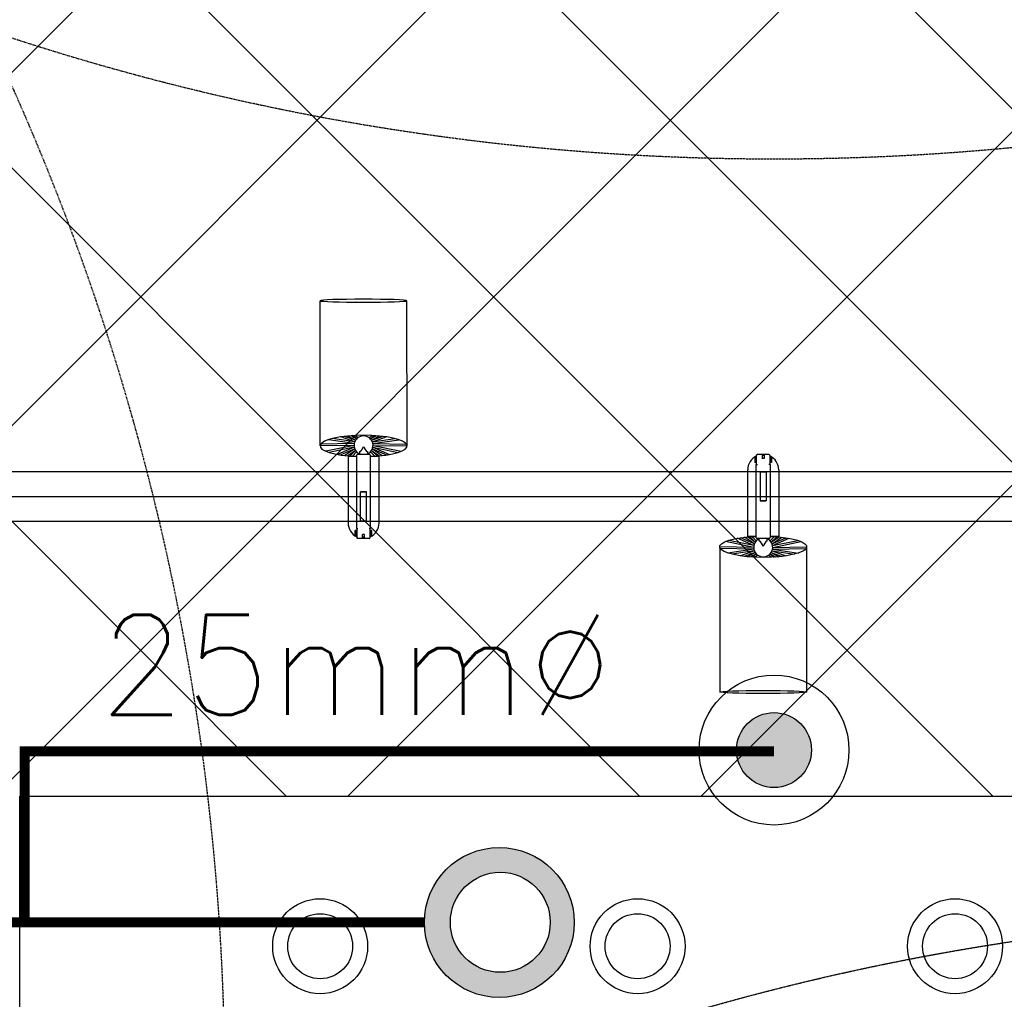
# Model space of a CAD drawing. Header units: millimetres. Extents: x -1753 to 37187, y -1972 to 14840.
# Tile 57 of 128: x 3945 to 4930, y 3717 to 4697. Entities that reach past the tile are written whole.
import ezdxf
from ezdxf.enums import TextEntityAlignment as Align

# ---------------------------------------------------------------- set-up
doc = ezdxf.new("R2010")
doc.units = ezdxf.units.MM
doc.header["$LTSCALE"] = 2
doc.header["$MEASUREMENT"] = 0
doc.linetypes.add('DASHED', pattern=[0.75, 0.5, -0.25])
doc.linetypes.add('HIDDEN', pattern=[0.375, 0.25, -0.125])
for name, color, linetype, true_color in [('FIRE-SPKLR-EQP', 1, 'Continuous', 0xff0000), ('FIRE-SPKLR-EQP-MPA-12SM-C', 3, 'HIDDEN', 0x00ff00), ('FIRE-SPKLR-PIPE', 1, 'Continuous', 0xff0000)]:
    doc.layers.add(name, color=color, linetype=linetype, true_color=true_color)
doc.layers.add('FIRE-SPKLR-TEXT', color=7, linetype='Continuous')
doc.layers.add('GREY SCALE', color=9, linetype='Continuous', lineweight=0, true_color=0x808080)
doc.styles.get("Standard").update_dxf_attribs({"font": 'times.ttf'})

# ---------------------------------------------------------------- blocks, each defined once
blk = doc.blocks.new('SPKLR-EQP-PENDENT-93C')
at = {"layer": 'FIRE-SPKLR-EQP-MPA-12SM-C'}
blk.add_circle((0, 0), 2450, dxfattribs=at)
blk = doc.blocks.new('SPKLR-EQP-PENDENT-68C')
at = {"layer": 'FIRE-SPKLR-EQP'}
h = blk.add_hatch(color=256, dxfattribs=at)
h.dxf.hatch_style = 1
h.paths.add_polyline_path([(37.5, 0, 1), (-37.5, 0, 1)])
for radius in [75, 37.5]:
    blk.add_circle((0, 0), radius, dxfattribs=at)
at = {"layer": 'FIRE-SPKLR-EQP-MPA-12SM-C', "linetype": 'DASHED'}
blk.add_circle((0, 0), 2450, dxfattribs=at)
blk = doc.blocks.new('RCP LAYOUT')
at = {"layer": 'GREY SCALE', "lineweight": -3}
for p, q in [((2562.89, 3270), (12672.89, 13380)), ((2916.45, 3270), (13026.45, 13380)), ((4273.55, 3920), (13733.55, 13380)), ((4627.11, 3920), (11820.13, 11113.02)), ((5625.94, 3920), (200, 9345.94)), ((5272.39, 3920), (200, 8992.39)), ((4918.83, 3920), (200, 8638.83)), ((4565.28, 3920), (200, 8285.28)), ((4211.73, 3920), (200, 7931.73)), ((3270, 3270), (5890, 5890)), ((4245.65, 4270.47), (4245.64, 4415.72)), ((4332.65, 4270.47), (4332.64, 4415.73)), ((4280.27, 4274.47), (4257.93, 4277.85)), ((4280.32, 4274.51), (4266.36, 4279.5)), ((4281.1, 4276.1), (4270.16, 4280.01)), ((4281.1, 4276.1), (4273.58, 4280.37)), ((4282.14, 4277.53), (4276.68, 4280.63)), ((4282.15, 4277.46), (4278.23, 4280.74)), ((4283.42, 4278.68), (4280.79, 4280.88)), ((4294.87, 4278.68), (4297.5, 4280.88)), ((4296.15, 4277.46), (4300.07, 4280.74)), ((4296.16, 4277.53), (4301.62, 4280.63)), ((4297.19, 4276.1), (4304.72, 4280.38)), ((4297.2, 4276.1), (4308.14, 4280.02)), ((4297.97, 4274.52), (4311.94, 4279.51)), ((4298.03, 4274.47), (4320.37, 4277.86)), ((4279.65, 4271), (4245.65, 4270.42)), ((4279.81, 4272.76), (4246.23, 4272.19)), ((4279.65, 4270.99), (4251.49, 4265.16)), ((4279.81, 4272.76), (4253.91, 4276.69)), ((4279.81, 4269.23), (4254.62, 4264.01)), ((4279.81, 4269.23), (4263.08, 4261.98)), ((4280.33, 4267.54), (4266.27, 4261.45)), ((4280.31, 4267.51), (4270.58, 4260.88)), ((4297.96, 4267.54), (4312.03, 4261.45)), ((4297.98, 4267.51), (4307.72, 4260.88)), ((4298.48, 4272.76), (4324.39, 4276.69)), ((4298.48, 4272.76), (4332.07, 4272.2)), ((4298.48, 4269.23), (4323.67, 4264.02)), ((4298.48, 4269.23), (4315.22, 4261.98)), ((4298.65, 4271), (4332.65, 4270.43)), ((4298.65, 4270.99), (4326.81, 4265.16)), ((4281.14, 4265.95), (4273.28, 4260.59)), ((4282.15, 4260), (4273.65, 4260)), ((4273.65, 4260), (4273.65, 4193.5)), ((4281.13, 4265.91), (4275.62, 4260.39)), ((4282.23, 4264.53), (4277.93, 4260.22)), ((4282.15, 4261), (4282.15, 4188)), ((4295.15, 4262), (4283.15, 4262)), ((4285.15, 4264.5), (4285.15, 4262)), ((4293.15, 4264.5), (4293.15, 4262)), ((4296.06, 4264.53), (4300.36, 4260.22)), ((4296.15, 4188), (4296.15, 4261)), ((4304.65, 4260), (4296.15, 4260)), ((4297.15, 4265.95), (4305.02, 4260.59)), ((4297.17, 4265.91), (4302.68, 4260.39)), ((4304.65, 4193.5), (4304.65, 4260)), ((4682.4, 4259.5), (4680.75, 4259.5)), ((4680.75, 4259.5), (4680.75, 4254)), ((4682.15, 4259.5), (4682.15, 4254)), ((4682.4, 4252), (4682.4, 4261)), ((4694.9, 4262), (4683.4, 4262)), ((4688.05, 4262), (4688.05, 4258)), ((4690.26, 4260.9), (4688.05, 4260.9)), ((4690.26, 4258), (4688.05, 4258)), ((4690.26, 4262), (4690.26, 4258)), ((4695.9, 4261), (4695.9, 4252)), ((4697.55, 4259.5), (4695.9, 4259.5)), ((4696.15, 4259.5), (4696.15, 4254)), ((4697.55, 4259.5), (4697.55, 4254)), ((4682.4, 4254), (4680.75, 4254)), ((4682.15, 4252), (4683.4, 4252)), ((4682.15, 4179), (4682.15, 4252)), ((4696.15, 4252), (4694.9, 4252)), ((4697.55, 4254), (4695.9, 4254)), ((4696.15, 4252), (4696.15, 4179)), ((3473, 4245), (9119.95, 4245)), ((4673.65, 4180), (4673.65, 4246.5)), ((4686.15, 4244.54), (4692.15, 4244.54)), ((4686.15, 4244.54), (4686.15, 4215.41)), ((4692.15, 4244.54), (4692.15, 4215.41)), ((4704.65, 4246.5), (4704.65, 4180)), ((3448, 4220), (9130.3, 4220)), ((4292.15, 4224.59), (4286.15, 4224.59)), ((4286.15, 4195.46), (4286.15, 4224.59)), ((4286.15, 4224.41), (4292.15, 4224.41)), ((4292.15, 4195.46), (4292.15, 4224.59)), ((4686.15, 4215.59), (4692.15, 4215.59)), ((4692.15, 4215.41), (4686.15, 4215.41)), ((9140.66, 4195), (3423, 4195)), ((4286.15, 4195.46), (4292.15, 4195.46)), ((4282.4, 4186), (4280.75, 4186)), ((4280.75, 4180.5), (4280.75, 4186)), ((4282.4, 4180.5), (4280.75, 4180.5)), ((4282.15, 4188), (4283.4, 4188)), ((4282.15, 4180.5), (4282.15, 4186)), ((4282.4, 4188), (4282.4, 4179)), ((4290.26, 4182), (4288.05, 4182)), ((4288.05, 4178), (4288.05, 4182)), ((4290.26, 4179.1), (4288.05, 4179.1)), ((4290.26, 4178), (4290.26, 4182)), ((4296.15, 4188), (4294.9, 4188)), ((4295.9, 4179), (4295.9, 4188)), ((4297.55, 4186), (4295.9, 4186)), ((4297.55, 4180.5), (4295.9, 4180.5)), ((4296.15, 4180.5), (4296.15, 4186)), ((4297.55, 4180.5), (4297.55, 4186)), ((4680.33, 4172.46), (4666.27, 4178.55)), ((4680.31, 4172.49), (4670.58, 4179.12)), ((4681.14, 4174.05), (4673.28, 4179.41)), ((4682.15, 4180), (4673.65, 4180)), ((4681.13, 4174.09), (4675.62, 4179.61)), ((4682.23, 4175.47), (4677.93, 4179.78)), ((4696.06, 4175.47), (4700.36, 4179.78)), ((4704.65, 4180), (4696.15, 4180)), ((4697.15, 4174.05), (4705.02, 4179.41)), ((4697.17, 4174.09), (4702.68, 4179.61)), ((4697.96, 4172.46), (4712.03, 4178.55)), ((4697.98, 4172.49), (4707.72, 4179.12)), ((4294.9, 4178), (4283.4, 4178)), ((4645.65, 4169.53), (4645.64, 4024.28)), ((4679.65, 4169), (4645.65, 4169.58)), ((4679.65, 4169.01), (4651.49, 4174.84)), ((4679.81, 4170.77), (4654.62, 4175.99)), ((4679.81, 4170.77), (4663.08, 4178.02)), ((4695.15, 4178), (4683.15, 4178)), ((4685.15, 4175.5), (4685.15, 4178)), ((4693.15, 4175.5), (4693.15, 4178)), ((4698.48, 4170.77), (4715.22, 4178.02)), ((4698.48, 4170.77), (4723.67, 4175.98)), ((4698.65, 4169.01), (4726.81, 4174.84)), ((4698.65, 4169), (4732.65, 4169.57)), ((4732.65, 4169.53), (4732.64, 4024.27)), ((4679.81, 4167.24), (4646.23, 4167.81)), ((4679.81, 4167.24), (4653.91, 4163.31)), ((4680.27, 4165.53), (4657.93, 4162.15)), ((4680.32, 4165.49), (4666.36, 4160.5)), ((4681.1, 4163.9), (4670.16, 4159.99)), ((4681.1, 4163.9), (4673.58, 4159.63)), ((4682.14, 4162.47), (4676.68, 4159.37)), ((4682.15, 4162.54), (4678.23, 4159.26)), ((4683.42, 4161.32), (4680.79, 4159.12)), ((4694.87, 4161.32), (4697.5, 4159.12)), ((4696.15, 4162.54), (4700.07, 4159.26)), ((4696.16, 4162.47), (4701.62, 4159.37)), ((4697.19, 4163.9), (4704.72, 4159.62)), ((4697.2, 4163.9), (4708.14, 4159.98)), ((4697.97, 4165.48), (4711.94, 4160.49)), ((4698.03, 4165.53), (4720.37, 4162.14)), ((4698.48, 4167.24), (4732.07, 4167.8)), ((4698.48, 4167.24), (4724.39, 4163.31)), ((3945, 3270), (3945, 3920)), ((3945, 3920), (6135, 3920))]:
    blk.add_line(p, q, dxfattribs=at)
for centre, radius in [((4245.71, 3770), 47.49), ((4563.43, 3770), 47.49), ((4881.14, 3770), 47.49), ((4245.71, 3770), 32.49), ((4563.43, 3770), 32.49), ((4881.14, 3770), 32.49)]:
    blk.add_circle(centre, radius, dxfattribs=at)
for centre, radius, start, end in [((4289.15, 4271), 9.5, 295.04361, 244.96458), ((4279.18, 4273.04), 10.42, 304.92925, 343.0242), ((4299.11, 4273.04), 10.42, 196.984, 235.07894), ((4283.15, 4261), 1, 90.0041, 180.0041), ((4295.15, 4261), 1, 0.0041, 90.0041), ((4689.15, 4246.5), 15.5, 115.81199, 179.9959), ((4683.4, 4261), 1, 89.9959, 179.9959), ((4694.9, 4261), 1, 359.9959, 89.9959), ((4689.15, 4246.5), 15.5, 359.9959, 64.17982), ((4289.15, 4193.5), 15.5, 180.0041, 244.18801), ((4289.15, 4193.5), 15.5, 295.82018, 0.0041), ((4283.4, 4179), 1, 180.0041, 270.0041), ((4294.9, 4179), 1, 270.0041, 0.0041), ((4683.15, 4179), 1, 179.9959, 269.9959), ((4695.15, 4179), 1, 269.9959, 359.9959), ((4689.15, 4169), 9.5, 115.03542, 64.95639), ((4679.18, 4166.96), 10.42, 16.9758, 55.07075), ((4699.11, 4166.96), 10.42, 124.92106, 163.016)]:
    blk.add_arc(centre, radius, start, end, dxfattribs=at)
for centre, ratio, start_param, end_param in [((4289.14, 4415.72), 0.034014, -1.570796, 4.712389), ((4289.15, 4270.47), 0.243873, -1.409174, 4.550767)]:
    blk.add_ellipse(centre, major_axis=(43.5, 0), ratio=ratio, start_param=start_param, end_param=end_param, dxfattribs=at)
at = {"layer": 'GREY SCALE', "lineweight": -3, "extrusion": (0, 0, -1)}
for centre, ratio, start_param, end_param in [((4689.15, 4169.53), 0.243873, -1.409174, 4.550767), ((4689.14, 4024.28), 0.034014, -1.570796, 4.712389)]:
    blk.add_ellipse(centre, major_axis=(43.5, 0), ratio=ratio, start_param=start_param, end_param=end_param, dxfattribs=at)
at = {"layer": 'GREY SCALE', "lineweight": -3}
for tag, p in [('EXIT', (2198, 13730)), ('EXIT', (15225, 13730)), ('E', (15529.99, 8869.99)), ('E', (15529.99, 7669.99)), ('E', (15529.99, 5869.99)), ('E', (15529.99, 4669.96)), ('EXIT', (13114.86, 3718.64)), ('E', (11657, 3149.92)), ('E', (13457, 3149.92)), ('E', (15257.01, 3149.72)), ('E', (16457.43, 3149.81)), ('EXIT', (15988.31, 2270)), ('E', (1505, 1600)), ('E', (2705, 1600)), ('E', (3905, 1600)), ('E', (5105, 1600)), ('E', (6305, 1600)), ('E', (7505, 1600)), ('E', (8705, 1600)), ('E', (11657, 1349.95)), ('E', (13557, 1350)), ('E', (14757, 1350)), ('EXIT', (6723.48, 950))]:
    blk.add_attdef(tag, text='', height=100, dxfattribs=at).set_placement(p, align=Align.MIDDLE_CENTER)
blk.add_attdef('E', text='', height=100, rotation=44.91466, dxfattribs=at).set_placement((13564.52, 5892.8), align=Align.MIDDLE_CENTER)

msp = doc.modelspace()

# ---------------------------------------------------------------- hatches: boundary and pattern name
at = {"layer": 'FIRE-SPKLR-EQP'}
h = msp.add_hatch(color=256, dxfattribs=at)
h.dxf.hatch_style = 1
h.paths.add_polyline_path([(4350, 3793.76, 1), (4500, 3793.76, 1)])
h.paths.add_polyline_path([(4476.02, 3793.93, -1), (4376.02, 3793.93, -1)], flags=16)

# ---------------------------------------------------------------- linework, layer by layer
for centre, radius in [((4425, 3793.76), 75), ((4426.02, 3793.93), 50)]:
    msp.add_circle(centre, radius, dxfattribs=at)
at = {"layer": 'FIRE-SPKLR-PIPE', "lineweight": -3, "const_width": 10}
for points in [[(4700, 3964.96), (3950.03, 3964.96), (3950.03, 3793.76)], [(1500, 3793.76), (4350, 3793.76)]]:
    msp.add_lwpolyline(points, dxfattribs=at)

# ---------------------------------------------------------------- block references
at = {"layer": 'FIRE-SPKLR-EQP'}
for name, p in [('SPKLR-EQP-PENDENT-68C', (4700, 7007.31)), ('SPKLR-EQP-PENDENT-68C', (1700, 6330)), ('SPKLR-EQP-PENDENT-68C', (4700, 3966.21)), ('SPKLR-EQP-PENDENT-68C', (1700, 3630)), ('SPKLR-EQP-PENDENT-93C', (5305, 1352))]:
    msp.add_blockref(name, p, dxfattribs=at)
at = {"layer": 'GREY SCALE', "lineweight": -3}
msp.add_blockref('RCP LAYOUT', (0, 0), dxfattribs=at)

# ---------------------------------------------------------------- texts
at = {"layer": 'FIRE-SPKLR-TEXT', "insert": (4281.62, 4051.47), "char_height": 100, "attachment_point": 5}
msp.add_mtext_dynamic_manual_height_columns('\\pxqc;{\\Fromans|c0;25mm%%C}', width=1000, gutter_width=15540.71, heights=[500], dxfattribs=at)

doc.saveas('drawing.dxf')
